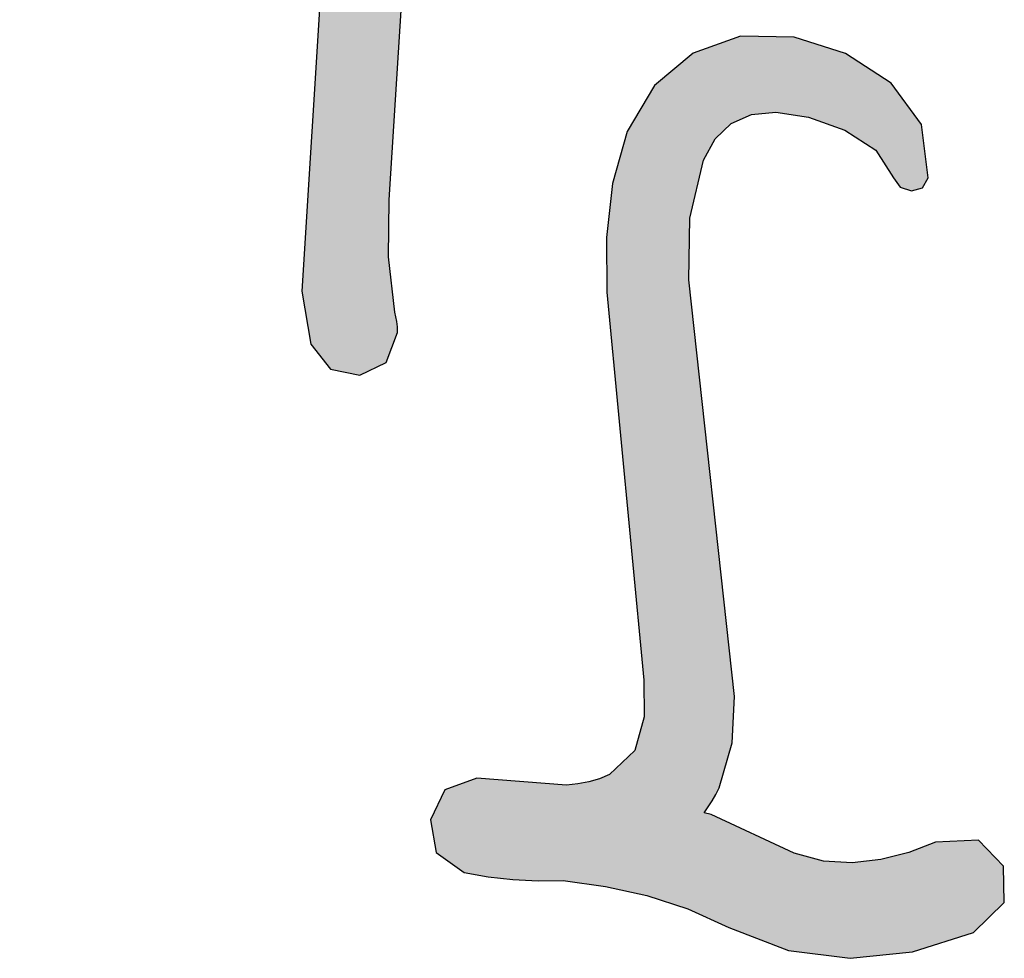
# Model space of a CAD drawing. Extents: x 1.9 to 28.2, y -198.3 to -105.4.
# Tile 1 of 19: x 2.4 to 7.8, y -198.3 to -193.1. Entities that reach past the tile are written whole.
import ezdxf

# ---------------------------------------------------------------- set-up
doc = ezdxf.new("R2010")
doc.units = 0
doc.layers.add('LAYER_3', color=7, linetype='CONTINUOUS')

# ---------------------------------------------------------------- blocks, each defined once
blk = doc.blocks.new('*U20')
at = {"layer": 'LAYER_3', "color": 112}
for points in [[(2.5769, -189.5715), (2.5463, -189.1294), (2.5769, -189.1073)], [(2.5796, -189.5643), (2.5769, -189.1073), (2.5796, -189.1071)], [(2.5769, -189.5715), (2.5769, -189.1073), (2.5796, -189.5643)], [(2.5822, -189.5571), (2.5796, -189.1071), (2.5822, -189.107)], [(2.5796, -189.5643), (2.5796, -189.1071), (2.5822, -189.5571)], [(2.6345, -189.4145), (2.5822, -189.107), (2.6345, -189.1031)], [(2.5822, -189.5571), (2.5822, -189.107), (2.6345, -189.4145)], [(2.636, -189.4103), (2.6345, -189.1031), (2.636, -189.103)], [(2.6345, -189.4145), (2.6345, -189.1031), (2.636, -189.4103)], [(2.636, -189.4103), (2.636, -189.103), (2.6619, -189.3396)], [(2.6619, -189.3396), (2.636, -189.103), (2.6619, -189.1173)], [(2.5263, -189.9504), (2.4767, -189.2237), (2.5263, -189.1462)], [(2.529, -189.949), (2.5263, -189.1462), (2.529, -189.1419)], [(2.5263, -189.9504), (2.5263, -189.1462), (2.529, -189.949)], [(2.5347, -189.9462), (2.529, -189.1419), (2.5347, -189.1378)], [(2.529, -189.949), (2.529, -189.1419), (2.5347, -189.9462)], [(2.5365, -189.7839), (2.5347, -189.1378), (2.5365, -189.1365)], [(2.5347, -189.8067), (2.5347, -189.1378), (2.5365, -189.7839)], [(2.5386, -189.756), (2.5365, -189.1365), (2.5386, -189.135)], [(2.5365, -189.7839), (2.5365, -189.1365), (2.5386, -189.756)], [(2.5415, -189.7182), (2.5386, -189.135), (2.5415, -189.1329)], [(2.5386, -189.756), (2.5386, -189.135), (2.5415, -189.7182)], [(2.5454, -189.6671), (2.5415, -189.1329), (2.5454, -189.1301)], [(2.5415, -189.7182), (2.5415, -189.1329), (2.5454, -189.6671)], [(2.5463, -189.655), (2.5454, -189.1301), (2.5463, -189.1294)], [(2.5454, -189.6671), (2.5454, -189.1301), (2.5463, -189.655)], [(2.5463, -189.655), (2.5463, -189.1294), (2.5769, -189.5715)], [(2.6619, -189.3396), (2.6619, -189.1173), (2.6844, -189.2506)], [(2.6844, -189.2506), (2.6619, -189.1173), (2.6844, -189.1297)], [(2.6844, -189.2506), (2.6844, -189.1297), (2.7002, -189.1883)], [(2.4767, -189.9488), (2.4318, -189.3094), (2.4767, -189.2237)], [(2.4767, -189.9488), (2.4767, -189.2237), (2.5263, -189.9504)], [(2.4318, -189.9474), (2.42, -189.3381), (2.4318, -189.3094)], [(2.4318, -189.9474), (2.4318, -189.3094), (2.4767, -189.9488)], [(2.42, -189.947), (2.4007, -189.3849), (2.42, -189.3381)], [(2.42, -189.947), (2.42, -189.3381), (2.4318, -189.9474)], [(2.4007, -189.5788), (2.3782, -189.4395), (2.4007, -189.3849)], [(2.4007, -189.9141), (2.4007, -189.3849), (2.42, -189.947)], [(2.3579, -189.5301), (2.3539, -189.5172), (2.3579, -189.4888)], [(2.3616, -189.5423), (2.3579, -189.4888), (2.3616, -189.4797)], [(2.3579, -189.5301), (2.3579, -189.4888), (2.3616, -189.5423)], [(2.3722, -189.5555), (2.3616, -189.4797), (2.3722, -189.4541)], [(2.3616, -189.5423), (2.3616, -189.4797), (2.3722, -189.5555)], [(2.3736, -189.5573), (2.3722, -189.4541), (2.3736, -189.4506)], [(2.3722, -189.5555), (2.3722, -189.4541), (2.3736, -189.5573)], [(2.3782, -189.5631), (2.3736, -189.4506), (2.3782, -189.4395)], [(2.3736, -189.5573), (2.3736, -189.4506), (2.3782, -189.5631)], [(2.3782, -189.5631), (2.3782, -189.4395), (2.4007, -189.5788)], [(3.0021, -189.5998), (2.9999, -189.4907), (3.0021, -189.4898)], [(3.0113, -189.6149), (3.0021, -189.4898), (3.0113, -189.4891)], [(3.0021, -189.5998), (3.0021, -189.4898), (3.0113, -189.6149)], [(3.0113, -189.6149), (3.0113, -189.4891), (3.0169, -189.6242)], [(3.0169, -189.6242), (3.0113, -189.4891), (3.0169, -189.4912)], [(2.9118, -189.5843), (2.8828, -189.5509), (2.9118, -189.5329)], [(2.9212, -189.5797), (2.9118, -189.5329), (2.9212, -189.527)], [(2.9118, -189.5843), (2.9118, -189.5329), (2.9212, -189.5797)], [(2.9372, -189.5718), (2.9212, -189.527), (2.9372, -189.517)], [(2.9212, -189.5797), (2.9212, -189.527), (2.9372, -189.5718)], [(2.9741, -189.5536), (2.9372, -189.517), (2.9741, -189.5016)], [(2.9372, -189.5718), (2.9372, -189.517), (2.9741, -189.5536)], [(2.9765, -189.5576), (2.9741, -189.5016), (2.9765, -189.5006)], [(2.9741, -189.5536), (2.9741, -189.5016), (2.9765, -189.5576)], [(2.9825, -189.5675), (2.9765, -189.5006), (2.9825, -189.498)], [(2.9765, -189.5576), (2.9765, -189.5006), (2.9825, -189.5675)], [(2.9999, -189.5961), (2.9825, -189.498), (2.9999, -189.4907)], [(2.9825, -189.5675), (2.9825, -189.498), (2.9999, -189.5961)], [(2.9999, -189.5961), (2.9999, -189.4907), (3.0021, -189.5998)], [(3.0169, -189.8915), (3.0169, -189.4912), (3.0194, -189.8819)], [(3.0194, -189.8819), (3.0169, -189.4912), (3.0194, -189.4921)], [(3.0194, -189.8819), (3.0194, -189.4921), (3.026, -189.8567)], [(3.026, -189.8567), (3.0194, -189.4921), (3.026, -189.498)], [(3.026, -189.8567), (3.026, -189.498), (3.0304, -189.8398)], [(3.0304, -189.8398), (3.026, -189.498), (3.0304, -189.5059)], [(3.0304, -189.8398), (3.0304, -189.5059), (3.0569, -189.738)], [(2.4007, -189.9141), (2.3782, -189.7036), (2.4007, -189.5788)], [(2.8311, -189.6633), (2.8145, -189.6002), (2.8311, -189.588)], [(2.842, -189.6513), (2.8311, -189.588), (2.842, -189.5801)], [(2.8311, -189.6633), (2.8311, -189.588), (2.842, -189.6513)], [(2.8435, -189.6499), (2.842, -189.5801), (2.8435, -189.5789)], [(2.842, -189.6513), (2.842, -189.5801), (2.8435, -189.6499)], [(2.8516, -189.6421), (2.8435, -189.5789), (2.8516, -189.573)], [(2.8435, -189.6499), (2.8435, -189.5789), (2.8516, -189.6421)], [(2.8766, -189.6181), (2.8516, -189.573), (2.8766, -189.5548)], [(2.8516, -189.6421), (2.8516, -189.573), (2.8766, -189.6181)], [(2.8828, -189.6122), (2.8766, -189.5548), (2.8828, -189.5509)], [(2.8766, -189.6181), (2.8766, -189.5548), (2.8828, -189.6122)], [(2.8828, -189.6122), (2.8828, -189.5509), (2.9118, -189.5843)], [(2.7966, -189.7013), (2.7002, -189.6838), (2.7966, -189.6133)], [(2.7972, -189.7006), (2.7966, -189.6133), (2.7972, -189.6128)], [(2.7966, -189.7013), (2.7966, -189.6133), (2.7972, -189.7006)], [(2.8029, -189.6944), (2.7972, -189.6128), (2.8029, -189.6087)], [(2.7972, -189.7006), (2.7972, -189.6128), (2.8029, -189.6944)], [(2.8136, -189.6826), (2.8029, -189.6087), (2.8136, -189.6008)], [(2.8029, -189.6944), (2.8029, -189.6087), (2.8136, -189.6826)], [(2.8145, -189.6816), (2.8136, -189.6008), (2.8145, -189.6002)], [(2.8136, -189.6826), (2.8136, -189.6008), (2.8145, -189.6816)], [(2.8145, -189.6816), (2.8145, -189.6002), (2.8311, -189.6633)], [(3.0113, -189.9132), (3.0021, -189.6958), (3.0113, -189.6515)], [(3.0169, -189.8915), (3.0113, -189.6515), (3.0169, -189.6242)], [(3.0113, -189.9132), (3.0113, -189.6515), (3.0169, -189.8915)], [(4.157, -190.1289), (4.1471, -189.6546), (4.157, -189.6512)], [(4.1816, -190.04), (4.157, -189.6512), (4.1816, -189.6427)], [(4.157, -190.1289), (4.157, -189.6512), (4.1816, -190.04)], [(4.1932, -190.1727), (4.1816, -189.6427), (4.1932, -189.6387)], [(4.1816, -190.04), (4.1816, -189.6427), (4.1932, -190.1727)], [(4.1932, -190.1727), (4.1932, -189.6387), (4.1982, -190.2291)], [(4.1982, -190.2291), (4.1932, -189.6387), (4.1982, -189.6392)], [(4.1982, -195.0934), (4.1982, -189.6392), (4.2421, -195.1021)], [(4.2421, -195.1021), (4.1982, -189.6392), (4.2421, -189.6433)], [(4.2421, -195.1021), (4.2421, -189.6433), (4.2428, -195.1022)], [(4.2428, -195.1022), (4.2421, -189.6433), (4.2428, -189.6438)], [(4.2428, -195.1022), (4.2428, -189.6438), (4.283, -195.083)], [(4.283, -195.083), (4.2428, -189.6438), (4.283, -189.6688)], [(2.3782, -189.8757), (2.3736, -189.7291), (2.3782, -189.7036)], [(2.3782, -189.8757), (2.3782, -189.7036), (2.4007, -189.9141)], [(2.6844, -189.8246), (2.6619, -189.7118), (2.6844, -189.6953)], [(2.7002, -189.8072), (2.6844, -189.6953), (2.7002, -189.6838)], [(2.6844, -189.8246), (2.6844, -189.6953), (2.7002, -189.8072)], [(2.7002, -189.8072), (2.7002, -189.6838), (2.7966, -189.7013)], [(2.9999, -189.9571), (2.9825, -189.7902), (2.9999, -189.7065)], [(3.0021, -189.9486), (2.9999, -189.7065), (3.0021, -189.6958)], [(2.9999, -189.9571), (2.9999, -189.7065), (3.0021, -189.9486)], [(3.0021, -189.9486), (3.0021, -189.6958), (3.0113, -189.9132)], [(4.1144, -190.2445), (4.081, -189.7694), (4.1144, -189.6905)], [(4.1471, -190.1557), (4.1144, -189.6905), (4.1471, -189.6546)], [(4.1144, -190.2445), (4.1144, -189.6905), (4.1471, -190.1557)], [(4.1471, -190.1557), (4.1471, -189.6546), (4.157, -190.1289)], [(4.283, -195.083), (4.283, -189.6688), (4.3893, -195.0321)], [(4.3893, -195.0321), (4.283, -189.6688), (4.3893, -189.8344)], [(2.3736, -189.8679), (2.3722, -189.7371), (2.3736, -189.7291)], [(2.3736, -189.8679), (2.3736, -189.7291), (2.3782, -189.8757)], [(2.6345, -189.8795), (2.5822, -189.7701), (2.6345, -189.7318)], [(2.636, -189.8778), (2.6345, -189.7318), (2.636, -189.7307)], [(2.6345, -189.8795), (2.6345, -189.7318), (2.636, -189.8778)], [(2.6619, -189.8493), (2.636, -189.7307), (2.6619, -189.7118)], [(2.636, -189.8778), (2.636, -189.7307), (2.6619, -189.8493)], [(2.6619, -189.8493), (2.6619, -189.7118), (2.6844, -189.8246)], [(2.5365, -189.9453), (2.5347, -189.8067), (2.5365, -189.8028)], [(2.5347, -189.9462), (2.5347, -189.8067), (2.5365, -189.9453)], [(2.5386, -189.9442), (2.5365, -189.8028), (2.5386, -189.7991)], [(2.5365, -189.9453), (2.5365, -189.8028), (2.5386, -189.9442)], [(2.5415, -189.9428), (2.5386, -189.7991), (2.5415, -189.7957)], [(2.5386, -189.9442), (2.5386, -189.7991), (2.5415, -189.9428)], [(2.5454, -189.9408), (2.5415, -189.7957), (2.5454, -189.7928)], [(2.5415, -189.9428), (2.5415, -189.7957), (2.5454, -189.9408)], [(2.5463, -189.9404), (2.5454, -189.7928), (2.5463, -189.7922)], [(2.5454, -189.9408), (2.5454, -189.7928), (2.5463, -189.9404)], [(2.5769, -189.9251), (2.5463, -189.7922), (2.5769, -189.7736)], [(2.5463, -189.9404), (2.5463, -189.7922), (2.5769, -189.9251)], [(2.5796, -189.9238), (2.5769, -189.7736), (2.5796, -189.772)], [(2.5769, -189.9251), (2.5769, -189.7736), (2.5796, -189.9238)], [(2.5822, -189.9225), (2.5796, -189.772), (2.5822, -189.7701)], [(2.5796, -189.9238), (2.5796, -189.772), (2.5822, -189.9225)], [(2.5822, -189.9225), (2.5822, -189.7701), (2.6345, -189.8795)], [(2.9741, -190.0283), (2.9372, -189.9098), (2.9741, -189.8125)], [(2.9765, -190.0217), (2.9741, -189.8125), (2.9765, -189.8062)], [(2.9741, -190.0283), (2.9741, -189.8125), (2.9765, -190.0217)], [(2.9825, -190.005), (2.9765, -189.8062), (2.9825, -189.7902)], [(2.9765, -190.0217), (2.9765, -189.8062), (2.9825, -190.005)], [(2.9825, -190.005), (2.9825, -189.7902), (2.9999, -189.9571)], [(3.5192, -189.8794), (3.4983, -189.8287), (3.5192, -189.8085)], [(3.5253, -189.8663), (3.5192, -189.8085), (3.5253, -189.8026)], [(3.5192, -189.8794), (3.5192, -189.8085), (3.5253, -189.8663)], [(3.5264, -189.8639), (3.5253, -189.8026), (3.5264, -189.8016)], [(3.5253, -189.8663), (3.5253, -189.8026), (3.5264, -189.8639)], [(3.5276, -189.8646), (3.5264, -189.8016), (3.5276, -189.8004)], [(3.5264, -189.8639), (3.5264, -189.8016), (3.5276, -189.8646)], [(3.5309, -189.8902), (3.5276, -189.8004), (3.5309, -189.7972)], [(3.5276, -189.8646), (3.5276, -189.8004), (3.5309, -189.8902)], [(3.5312, -189.9203), (3.5309, -189.7972), (3.5312, -189.7968)], [(3.5309, -189.8902), (3.5309, -189.7972), (3.5312, -189.9203)], [(3.5475, -190.3444), (3.5312, -189.7968), (3.5475, -189.7812)], [(3.5312, -190.4006), (3.5312, -189.7968), (3.5475, -190.3444)], [(3.5626, -190.2921), (3.5475, -189.7812), (3.5626, -189.7758)], [(3.5475, -190.3444), (3.5475, -189.7812), (3.5626, -190.2921)], [(3.5626, -190.2921), (3.5626, -189.7758), (3.5778, -190.2395)], [(3.5778, -190.2395), (3.5626, -189.7758), (3.5778, -189.779)], [(3.5778, -190.2395), (3.5778, -189.779), (3.578, -190.2387)], [(3.578, -190.2387), (3.5778, -189.779), (3.578, -189.7792)], [(3.578, -190.2387), (3.578, -189.7792), (3.5906, -190.1683)], [(3.5906, -190.1683), (3.578, -189.7792), (3.5906, -189.7886)], [(3.5906, -190.1683), (3.5906, -189.7886), (3.5985, -190.1242)], [(3.5985, -190.1242), (3.5906, -189.7886), (3.5985, -189.8019)], [(3.5985, -190.1242), (3.5985, -189.8019), (3.6188, -190.0112)], [(4.081, -190.3352), (4.0416, -189.8623), (4.081, -189.7694)], [(4.081, -190.3352), (4.081, -189.7694), (4.1144, -190.2445)], [(3.4789, -189.9214), (3.4301, -189.8946), (3.4789, -189.8474)], [(3.4842, -189.9163), (3.4789, -189.8474), (3.4842, -189.8423)], [(3.4789, -189.9214), (3.4789, -189.8474), (3.4842, -189.9163)], [(3.4983, -189.9028), (3.4842, -189.8423), (3.4983, -189.8287)], [(3.4842, -189.9163), (3.4842, -189.8423), (3.4983, -189.9028)], [(3.4983, -189.9028), (3.4983, -189.8287), (3.5192, -189.8794)], [(4.0416, -190.4418), (3.9712, -190.0986), (4.0416, -189.8623)], [(4.0416, -190.4418), (4.0416, -189.8623), (4.081, -190.3352)], [(4.3893, -195.0321), (4.3893, -189.8344), (4.4027, -194.9975)], [(4.4027, -194.9975), (4.3893, -189.8344), (4.4027, -189.8552)], [(4.4027, -194.4464), (4.4027, -189.8552), (4.4061, -194.1282)], [(4.4061, -194.1282), (4.4027, -189.8552), (4.4061, -189.8605)], [(4.4061, -194.1282), (4.4061, -189.8605), (4.4148, -193.992)], [(4.4148, -193.992), (4.4061, -189.8605), (4.4148, -189.874)], [(2.9372, -190.1299), (2.9212, -189.9522), (2.9372, -189.9098)], [(2.9372, -190.1299), (2.9372, -189.9098), (2.9741, -190.0283)], [(3.4122, -189.9908), (3.3881, -189.9351), (3.4122, -189.9119)], [(3.4301, -189.9684), (3.4122, -189.9119), (3.4301, -189.8946)], [(3.4122, -189.9908), (3.4122, -189.9119), (3.4301, -189.9684)], [(3.4301, -189.9684), (3.4301, -189.8946), (3.4789, -189.9214)], [(3.5309, -190.4017), (3.5276, -189.9406), (3.5309, -189.9221)], [(3.5312, -190.4006), (3.5309, -189.9221), (3.5312, -189.9203)], [(3.5309, -190.4017), (3.5309, -189.9221), (3.5312, -190.4006)], [(4.4148, -193.992), (4.4148, -189.874), (4.4381, -193.6256)], [(4.4381, -193.6256), (4.4148, -189.874), (4.4381, -189.9533)], [(2.9118, -190.2296), (2.8828, -190.0537), (2.9118, -189.9771)], [(2.9212, -190.1741), (2.9118, -189.9771), (2.9212, -189.9522)], [(2.9118, -190.2296), (2.9118, -189.9771), (2.9212, -190.1741)], [(2.9212, -190.1741), (2.9212, -189.9522), (2.9372, -190.1299)], [(3.3543, -190.0655), (3.3479, -189.9831), (3.3543, -189.9755)], [(3.3688, -190.0453), (3.3543, -189.9755), (3.3688, -189.9582)], [(3.3543, -190.0655), (3.3543, -189.9755), (3.3688, -190.0453)], [(3.3696, -190.0442), (3.3688, -189.9582), (3.3696, -189.9572)], [(3.3688, -190.0453), (3.3688, -189.9582), (3.3696, -190.0442)], [(3.3789, -190.0326), (3.3696, -189.9572), (3.3789, -189.9462)], [(3.3696, -190.0442), (3.3696, -189.9572), (3.3789, -190.0326)], [(3.3881, -190.021), (3.3789, -189.9462), (3.3881, -189.9351)], [(3.3789, -190.0326), (3.3789, -189.9462), (3.3881, -190.021)], [(3.3881, -190.021), (3.3881, -189.9351), (3.4122, -189.9908)], [(3.5192, -190.4423), (3.4983, -190.0435), (3.5192, -189.9738)], [(3.5253, -190.4213), (3.5192, -189.9738), (3.5253, -189.9537)], [(3.5192, -190.4423), (3.5192, -189.9738), (3.5253, -190.4213)], [(3.5264, -190.4175), (3.5253, -189.9537), (3.5264, -189.9476)], [(3.5253, -190.4213), (3.5253, -189.9537), (3.5264, -190.4175)], [(3.5276, -190.4132), (3.5264, -189.9476), (3.5276, -189.9406)], [(3.5264, -190.4175), (3.5264, -189.9476), (3.5276, -190.4132)], [(3.5276, -190.4132), (3.5276, -189.9406), (3.5309, -190.4017)], [(4.4381, -193.6256), (4.4381, -189.9533), (4.4445, -193.5239)], [(4.4445, -193.5239), (4.4381, -189.9533), (4.4445, -189.9752)], [(4.4445, -193.5239), (4.4445, -189.9752), (4.4494, -193.4473)], [(4.4494, -193.4473), (4.4445, -189.9752), (4.4494, -189.9918)], [(3.3268, -190.1041), (3.2585, -190.0898), (3.3268, -190.0084)], [(3.3433, -190.0809), (3.3268, -190.0084), (3.3433, -189.9886)], [(3.3268, -190.1041), (3.3268, -190.0084), (3.3433, -190.0809)], [(3.3479, -190.0745), (3.3433, -189.9886), (3.3479, -189.9831)], [(3.3433, -190.0809), (3.3433, -189.9886), (3.3479, -190.0745)], [(3.3479, -190.0745), (3.3479, -189.9831), (3.3543, -190.0655)], [(4.4494, -193.4473), (4.4494, -189.9918), (4.4525, -193.3988)], [(4.4525, -193.3988), (4.4494, -189.9918), (4.4525, -190.0023)], [(4.4525, -193.3988), (4.4525, -190.0023), (4.4535, -193.3829)], [(4.4535, -193.3829), (4.4525, -190.0023), (4.4535, -190.0057)], [(4.4535, -193.3829), (4.4535, -190.0057), (4.4842, -192.8992)], [(4.4842, -192.8992), (4.4535, -190.0057), (4.4842, -190.1104)], [(2.8766, -190.4927), (2.8516, -190.1361), (2.8766, -190.0701)], [(2.8828, -190.4908), (2.8766, -190.0701), (2.8828, -190.0537)], [(2.8766, -190.4927), (2.8766, -190.0701), (2.8828, -190.4908)], [(2.8828, -190.4001), (2.8828, -190.0537), (2.9118, -190.2296)], [(3.2574, -190.2009), (3.2382, -190.1141), (3.2574, -190.0911)], [(3.2585, -190.1994), (3.2574, -190.0911), (3.2585, -190.0898)], [(3.2574, -190.2009), (3.2574, -190.0911), (3.2585, -190.1994)], [(3.2585, -190.1994), (3.2585, -190.0898), (3.3268, -190.1041)], [(3.4842, -190.5633), (3.4789, -190.1079), (3.4842, -190.0901)], [(3.4983, -190.5148), (3.4842, -190.0901), (3.4983, -190.0435)], [(3.4842, -190.5633), (3.4842, -190.0901), (3.4983, -190.5148)], [(3.4983, -190.5148), (3.4983, -190.0435), (3.5192, -190.4423)], [(2.8516, -190.5004), (2.8435, -190.1575), (2.8516, -190.1361)], [(2.8516, -190.5004), (2.8516, -190.1361), (2.8766, -190.4927)], [(3.2336, -190.2302), (3.2019, -190.1524), (3.2336, -190.1196)], [(3.2382, -190.2245), (3.2336, -190.1196), (3.2382, -190.1141)], [(3.2336, -190.2302), (3.2336, -190.1196), (3.2382, -190.2245)], [(3.2382, -190.2245), (3.2382, -190.1141), (3.2574, -190.2009)], [(3.4789, -190.5818), (3.4301, -190.2703), (3.4789, -190.1079)], [(3.4789, -190.5818), (3.4789, -190.1079), (3.4842, -190.5633)], [(3.9712, -190.6328), (3.9219, -190.2643), (3.9712, -190.0986)], [(3.9712, -190.6328), (3.9712, -190.0986), (4.0416, -190.4418)], [(4.4842, -192.8992), (4.4842, -190.1104), (4.5133, -192.441)], [(4.5133, -192.441), (4.4842, -190.1104), (4.5133, -190.3599)], [(2.8311, -190.4999), (2.8145, -190.2518), (2.8311, -190.1979)], [(2.842, -190.5002), (2.8311, -190.1979), (2.842, -190.1624)], [(2.8311, -190.4999), (2.8311, -190.1979), (2.842, -190.5002)], [(2.8435, -190.5002), (2.842, -190.1624), (2.8435, -190.1575)], [(2.842, -190.5002), (2.842, -190.1624), (2.8435, -190.5002)], [(2.8435, -190.5002), (2.8435, -190.1575), (2.8516, -190.5004)], [(3.1747, -190.3024), (3.0826, -190.2763), (3.1747, -190.1807)], [(3.2007, -190.2704), (3.1747, -190.1807), (3.2007, -190.1537)], [(3.1747, -190.3024), (3.1747, -190.1807), (3.2007, -190.2704)], [(3.2019, -190.269), (3.2007, -190.1537), (3.2019, -190.1524)], [(3.2007, -190.2704), (3.2007, -190.1537), (3.2019, -190.269)], [(3.2019, -190.269), (3.2019, -190.1524), (3.2336, -190.2302)], [(2.8136, -190.4915), (2.8029, -190.3175), (2.8136, -190.2548)], [(2.8145, -190.4926), (2.8136, -190.2548), (2.8145, -190.2518)], [(2.8136, -190.4915), (2.8136, -190.2548), (2.8145, -190.4926)], [(2.8145, -190.4926), (2.8145, -190.2518), (2.8311, -190.4999)], [(4.1982, -195.0934), (4.1932, -190.3078), (4.1982, -190.2291)], [(3.0569, -190.4095), (3.0304, -190.3129), (3.0569, -190.2972)], [(3.0698, -190.4011), (3.0569, -190.2972), (3.0698, -190.2896)], [(3.0569, -190.4095), (3.0569, -190.2972), (3.0698, -190.4011)], [(3.0826, -190.3927), (3.0698, -190.2896), (3.0826, -190.2763)], [(3.0698, -190.4011), (3.0698, -190.2896), (3.0826, -190.3927)], [(3.0826, -190.3927), (3.0826, -190.2763), (3.1747, -190.3024)], [(3.4301, -190.7507), (3.4122, -190.3297), (3.4301, -190.2703)], [(3.4301, -190.7507), (3.4301, -190.2703), (3.4789, -190.5818)], [(3.9219, -190.7667), (3.758, -190.8147), (3.9219, -190.2643)], [(3.9219, -190.7667), (3.9219, -190.2643), (3.9712, -190.6328)], [(4.1932, -195.0924), (4.1816, -190.4926), (4.1932, -190.3078)], [(4.1932, -195.0924), (4.1932, -190.3078), (4.1982, -195.0934)], [(2.7972, -190.4589), (2.7966, -190.3543), (2.7972, -190.3506)], [(2.8029, -190.4788), (2.7972, -190.3506), (2.8029, -190.3175)], [(2.7972, -190.4589), (2.7972, -190.3506), (2.8029, -190.4788)], [(2.8029, -190.4788), (2.8029, -190.3175), (2.8136, -190.4915)], [(2.9741, -190.4627), (2.9372, -190.3679), (2.9741, -190.3461)], [(2.9765, -190.462), (2.9741, -190.3461), (2.9765, -190.3447)], [(2.9741, -190.4627), (2.9741, -190.3461), (2.9765, -190.462)], [(2.9825, -190.4581), (2.9765, -190.3447), (2.9825, -190.3412)], [(2.9765, -190.462), (2.9765, -190.3447), (2.9825, -190.4581)], [(2.9999, -190.4467), (2.9825, -190.3412), (2.9999, -190.3309)], [(2.9825, -190.4581), (2.9825, -190.3412), (2.9999, -190.4467)], [(3.0021, -190.4453), (2.9999, -190.3309), (3.0021, -190.3296)], [(2.9999, -190.4467), (2.9999, -190.3309), (3.0021, -190.4453)], [(3.0113, -190.4393), (3.0021, -190.3296), (3.0113, -190.3242)], [(3.0021, -190.4453), (3.0021, -190.3296), (3.0113, -190.4393)], [(3.0169, -190.4356), (3.0113, -190.3242), (3.0169, -190.3208)], [(3.0113, -190.4393), (3.0113, -190.3242), (3.0169, -190.4356)], [(3.0194, -190.4339), (3.0169, -190.3208), (3.0194, -190.3193)], [(3.0169, -190.4356), (3.0169, -190.3208), (3.0194, -190.4339)], [(3.026, -190.4297), (3.0194, -190.3193), (3.026, -190.3155)], [(3.0194, -190.4339), (3.0194, -190.3193), (3.026, -190.4297)], [(3.0304, -190.4268), (3.026, -190.3155), (3.0304, -190.3129)], [(3.026, -190.4297), (3.026, -190.3155), (3.0304, -190.4268)], [(3.0304, -190.4268), (3.0304, -190.3129), (3.0569, -190.4095)], [(3.4122, -190.8126), (3.3881, -190.4099), (3.4122, -190.3297)], [(3.4122, -190.8126), (3.4122, -190.3297), (3.4301, -190.7507)], [(4.5133, -192.441), (4.5133, -190.3599), (4.5455, -191.9339)], [(2.9118, -190.4819), (2.8828, -190.4001), (2.9118, -190.383)], [(2.8828, -190.4908), (2.8828, -190.4001), (2.9118, -190.4819)], [(2.9212, -190.479), (2.9118, -190.383), (2.9212, -190.3774)], [(2.9118, -190.4819), (2.9118, -190.383), (2.9212, -190.479)], [(2.9372, -190.474), (2.9212, -190.3774), (2.9372, -190.3679)], [(2.9212, -190.479), (2.9212, -190.3774), (2.9372, -190.474)], [(2.9372, -190.474), (2.9372, -190.3679), (2.9741, -190.4627)], [(3.3881, -190.896), (3.3789, -190.4407), (3.3881, -190.4099)], [(3.3881, -190.896), (3.3881, -190.4099), (3.4122, -190.8126)], [(3.3688, -190.9826), (3.3543, -190.5223), (3.3688, -190.4741)], [(3.3696, -190.9784), (3.3688, -190.4741), (3.3696, -190.4715)], [(3.3688, -190.9826), (3.3688, -190.4741), (3.3696, -190.9784)], [(3.3789, -190.928), (3.3696, -190.4715), (3.3789, -190.4407)], [(3.3696, -190.9784), (3.3696, -190.4715), (3.3789, -190.928)], [(3.3789, -190.928), (3.3789, -190.4407), (3.3881, -190.896)], [(3.3543, -191.0615), (3.3479, -190.5435), (3.3543, -190.5223)], [(3.3543, -191.0615), (3.3543, -190.5223), (3.3688, -190.9826)], [(4.1816, -195.0902), (4.157, -190.8855), (4.1816, -190.4926)], [(4.1816, -195.0902), (4.1816, -190.4926), (4.1932, -195.0924)], [(3.3433, -191.5191), (3.3268, -190.614), (3.3433, -190.5589)], [(3.3479, -191.1391), (3.3433, -190.5589), (3.3479, -190.5435)], [(3.3433, -191.1953), (3.3433, -190.5589), (3.3479, -191.1391)], [(3.3479, -191.1391), (3.3479, -190.5435), (3.3543, -191.0615)], [(3.3268, -191.5191), (3.2585, -190.8411), (3.3268, -190.614)], [(3.3268, -191.5191), (3.3268, -190.614), (3.3433, -191.5191)], [(3.758, -191.2113), (3.758, -190.8147), (3.9219, -190.7667)], [(3.2574, -191.4405), (3.2382, -190.9421), (3.2574, -190.8465)], [(3.2585, -191.4417), (3.2574, -190.8465), (3.2585, -190.8411)], [(3.2574, -191.4405), (3.2574, -190.8465), (3.2585, -191.4417)], [(3.2585, -191.4417), (3.2585, -190.8411), (3.3268, -191.5191)], [(3.758, -191.2113), (3.7344, -190.8936), (3.758, -190.8147)], [(3.7344, -191.2483), (3.6377, -191.1187), (3.7344, -190.8936)], [(3.7344, -191.2483), (3.7344, -190.8936), (3.758, -191.2113)], [(4.157, -195.0853), (4.1471, -191.0429), (4.157, -190.8855)], [(4.157, -195.0853), (4.157, -190.8855), (4.1816, -195.0902)], [(3.2336, -191.4003), (3.2019, -191.1223), (3.2336, -190.965)], [(3.2382, -191.4187), (3.2336, -190.965), (3.2382, -190.9421)], [(3.2336, -191.4003), (3.2336, -190.965), (3.2382, -191.4187)], [(3.2382, -191.4187), (3.2382, -190.9421), (3.2574, -191.4405)], [(4.1471, -195.0834), (4.1144, -191.565), (4.1471, -191.0429)], [(4.1471, -195.0834), (4.1471, -191.0429), (4.157, -195.0853)], [(3.2019, -191.274), (3.2007, -191.2691), (3.2019, -191.1223)], [(3.2019, -191.274), (3.2019, -191.1223), (3.2336, -191.4003)], [(3.6377, -191.4007), (3.6297, -191.1374), (3.6377, -191.1187)], [(3.6377, -191.4007), (3.6377, -191.1187), (3.7344, -191.2483)], [(3.5985, -191.4298), (3.5906, -191.1893), (3.5985, -191.1788)], [(3.6188, -191.4148), (3.5985, -191.1788), (3.6188, -191.1519)], [(3.5985, -191.4298), (3.5985, -191.1788), (3.6188, -191.4148)], [(3.6297, -191.4067), (3.6188, -191.1519), (3.6297, -191.1374)], [(3.6188, -191.4148), (3.6188, -191.1519), (3.6297, -191.4067)], [(3.6297, -191.4067), (3.6297, -191.1374), (3.6377, -191.4007)], [(3.3433, -191.5191), (3.3433, -191.1953), (3.3479, -191.519)], [(3.3479, -191.519), (3.3433, -191.1953), (3.3479, -191.2792)], [(3.5626, -191.4565), (3.5475, -191.2467), (3.5626, -191.2266)], [(3.5778, -191.4452), (3.5626, -191.2266), (3.5778, -191.2064)], [(3.5626, -191.4565), (3.5626, -191.2266), (3.5778, -191.4452)], [(3.578, -191.445), (3.5778, -191.2064), (3.578, -191.2061)], [(3.5778, -191.4452), (3.5778, -191.2064), (3.578, -191.445)], [(3.5906, -191.4357), (3.578, -191.2061), (3.5906, -191.1893)], [(3.578, -191.445), (3.578, -191.2061), (3.5906, -191.4357)], [(3.5906, -191.4357), (3.5906, -191.1893), (3.5985, -191.4298)], [(3.3479, -191.519), (3.3479, -191.2792), (3.3543, -191.519)], [(3.3543, -191.519), (3.3479, -191.2792), (3.3543, -191.2995)], [(3.5192, -191.4886), (3.4983, -191.3121), (3.5192, -191.2842)], [(3.5253, -191.4842), (3.5192, -191.2842), (3.5253, -191.2762)], [(3.5192, -191.4886), (3.5192, -191.2842), (3.5253, -191.4842)], [(3.5264, -191.4833), (3.5253, -191.2762), (3.5264, -191.2747)], [(3.5253, -191.4842), (3.5253, -191.2762), (3.5264, -191.4833)], [(3.5276, -191.4824), (3.5264, -191.2747), (3.5276, -191.2731)], [(3.5264, -191.4833), (3.5264, -191.2747), (3.5276, -191.4824)], [(3.5309, -191.48), (3.5276, -191.2731), (3.5309, -191.2687)], [(3.5276, -191.4824), (3.5276, -191.2731), (3.5309, -191.48)], [(3.5312, -191.4797), (3.5309, -191.2687), (3.5312, -191.2682)], [(3.5309, -191.48), (3.5309, -191.2687), (3.5312, -191.4797)], [(3.5475, -191.4677), (3.5312, -191.2682), (3.5475, -191.2467)], [(3.5312, -191.4797), (3.5312, -191.2682), (3.5475, -191.4677)], [(3.5475, -191.4677), (3.5475, -191.2467), (3.5626, -191.4565)], [(3.3543, -191.519), (3.3543, -191.2995), (3.3688, -191.519)], [(3.3688, -191.519), (3.3543, -191.2995), (3.3688, -191.3457)], [(3.3688, -191.519), (3.3688, -191.3457), (3.3696, -191.519)], [(3.3696, -191.519), (3.3688, -191.3457), (3.3696, -191.3461)], [(3.3696, -191.519), (3.3696, -191.3461), (3.3789, -191.5189)], [(3.3789, -191.5189), (3.3696, -191.3461), (3.3789, -191.3515)], [(3.4789, -191.5185), (3.4301, -191.3609), (3.4789, -191.3337)], [(3.4842, -191.5146), (3.4789, -191.3337), (3.4842, -191.3307)], [(3.4789, -191.5185), (3.4789, -191.3337), (3.4842, -191.5146)], [(3.4983, -191.5042), (3.4842, -191.3307), (3.4983, -191.3121)], [(3.4842, -191.5146), (3.4842, -191.3307), (3.4983, -191.5042)], [(3.4983, -191.5042), (3.4983, -191.3121), (3.5192, -191.4886)], [(3.3789, -191.5189), (3.3789, -191.3515), (3.3881, -191.5189)], [(3.3881, -191.5189), (3.3789, -191.3515), (3.3881, -191.3569)], [(3.3881, -191.5189), (3.3881, -191.3569), (3.4122, -191.5188)], [(3.4122, -191.5188), (3.3881, -191.3569), (3.4122, -191.3708)], [(3.4301, -191.5187), (3.4122, -191.3708), (3.4301, -191.3609)], [(3.4122, -191.5188), (3.4122, -191.3708), (3.4301, -191.5187)], [(3.4301, -191.5187), (3.4301, -191.3609), (3.4789, -191.5185)], [(4.1144, -195.0769), (4.081, -192.0984), (4.1144, -191.565)], [(4.1144, -195.0769), (4.1144, -191.565), (4.1471, -195.0834)], [(4.081, -195.0703), (4.0416, -192.726), (4.081, -192.0984)], [(4.081, -195.0703), (4.081, -192.0984), (4.1144, -195.0769)], [(4.0416, -195.0204), (3.9712, -193.8489), (4.0416, -192.726)], [(4.0416, -195.0204), (4.0416, -192.726), (4.081, -195.0703)], [(3.9712, -194.9309), (3.9219, -194.6365), (3.9712, -193.8489)], [(3.9712, -194.9309), (3.9712, -193.8489), (4.0416, -195.0204)], [(4.4027, -194.9975), (4.4027, -194.4464), (4.4061, -194.9885)], [(4.4061, -194.9885), (4.4027, -194.4464), (4.4061, -194.4762)], [(4.4061, -194.9885), (4.4061, -194.4762), (4.4148, -194.9661)], [(4.4148, -194.9661), (4.4061, -194.4762), (4.4148, -194.5511)], [(4.4148, -194.9661), (4.4148, -194.5511), (4.4381, -194.9057)], [(4.4381, -194.9057), (4.4148, -194.5511), (4.4381, -194.7524)], [(4.4381, -194.9057), (4.4381, -194.7524), (4.4445, -194.8889)], [(4.4445, -194.8889), (4.4381, -194.7524), (4.4445, -194.7782)], [(4.4445, -194.8889), (4.4445, -194.7782), (4.4494, -194.8763)], [(4.4494, -194.8763), (4.4445, -194.7782), (4.4494, -194.8054)], [(4.4494, -194.8763), (4.4494, -194.8054), (4.4525, -194.8683)], [(4.4525, -194.8683), (4.4494, -194.8054), (4.4525, -194.8344)], [(4.4525, -194.8683), (4.4525, -194.8344), (4.4535, -194.8657)]]:
    blk.add_solid(points, dxfattribs=at)
blk = doc.blocks.new('*U27')
at = {"layer": 'LAYER_3', "color": 112}
for points in [[(6.2401, -193.7694), (6.2216, -193.2693), (6.2401, -193.2627)], [(6.2932, -193.7185), (6.2401, -193.2627), (6.2932, -193.2439)], [(6.2401, -193.7694), (6.2401, -193.2627), (6.2932, -193.7185)], [(6.3069, -193.7054), (6.2932, -193.2439), (6.3069, -193.239)], [(6.2932, -193.7185), (6.2932, -193.2439), (6.3069, -193.7054)], [(6.3121, -193.7031), (6.3069, -193.239), (6.3121, -193.2372)], [(6.3069, -193.7054), (6.3069, -193.239), (6.3121, -193.7031)], [(6.3252, -193.6973), (6.3121, -193.2372), (6.3252, -193.2325)], [(6.3121, -193.7031), (6.3121, -193.2372), (6.3252, -193.6973)], [(6.3591, -193.6822), (6.3252, -193.2325), (6.3591, -193.2205)], [(6.3252, -193.6973), (6.3252, -193.2325), (6.3591, -193.6822)], [(6.3591, -193.6822), (6.3591, -193.2205), (6.419, -193.6556)], [(6.419, -193.6556), (6.3591, -193.2205), (6.419, -193.2215)], [(6.419, -193.6556), (6.419, -193.2215), (6.5545, -193.6425)], [(6.5545, -193.6425), (6.419, -193.2215), (6.5545, -193.2237)], [(6.5545, -193.6425), (6.5545, -193.2237), (6.6258, -193.6534)], [(6.6258, -193.6534), (6.5545, -193.2237), (6.6258, -193.2249)], [(6.6258, -193.6534), (6.6258, -193.2249), (6.656, -193.6581)], [(6.656, -193.6581), (6.6258, -193.2249), (6.656, -193.2254)], [(6.656, -193.6581), (6.656, -193.2254), (6.6568, -193.6582)], [(6.6568, -193.6582), (6.656, -193.2254), (6.6568, -193.2257)], [(6.6568, -193.6582), (6.6568, -193.2257), (6.7369, -193.6704)], [(6.7369, -193.6704), (6.6568, -193.2257), (6.7369, -193.2512)], [(6.7369, -193.6704), (6.7369, -193.2512), (6.8192, -193.6993)], [(6.8192, -193.6993), (6.7369, -193.2512), (6.8192, -193.2774)], [(6.0958, -194.1544), (6.0778, -193.3291), (6.0958, -193.314)], [(6.1534, -193.9085), (6.0958, -193.314), (6.1534, -193.2935)], [(6.0958, -194.1544), (6.0958, -193.314), (6.1534, -193.9085)], [(6.157, -193.902), (6.1534, -193.2935), (6.157, -193.2923)], [(6.1534, -193.9085), (6.1534, -193.2935), (6.157, -193.902)], [(6.1947, -193.8332), (6.157, -193.2923), (6.1947, -193.2789)], [(6.157, -193.902), (6.157, -193.2923), (6.1947, -193.8332)], [(6.2011, -193.8215), (6.1947, -193.2789), (6.2011, -193.2766)], [(6.1947, -193.8332), (6.1947, -193.2789), (6.2011, -193.8215)], [(6.2182, -193.7903), (6.2011, -193.2766), (6.2182, -193.2705)], [(6.2011, -193.8215), (6.2011, -193.2766), (6.2182, -193.7903)], [(6.2216, -193.7871), (6.2182, -193.2705), (6.2216, -193.2693)], [(6.2182, -193.7903), (6.2182, -193.2705), (6.2216, -193.7871)], [(6.2216, -193.7871), (6.2216, -193.2693), (6.2401, -193.7694)], [(6.8192, -193.6993), (6.8192, -193.2774), (6.9378, -193.7409)], [(6.9378, -193.7409), (6.8192, -193.2774), (6.9378, -193.3152)], [(6.9378, -193.7409), (6.9378, -193.3152), (6.9428, -193.7442)], [(6.9428, -193.7442), (6.9378, -193.3152), (6.9428, -193.3168)], [(6.9428, -193.7442), (6.9428, -193.3168), (6.9683, -193.7608)], [(6.9683, -193.7608), (6.9428, -193.3168), (6.9683, -193.3333)], [(6.0667, -198.0676), (5.8809, -193.4941), (6.0667, -193.3383)], [(6.0708, -198.0695), (6.0667, -193.3383), (6.0708, -193.3349)], [(6.0667, -198.0676), (6.0667, -193.3383), (6.0708, -198.0695)], [(6.0778, -194.2313), (6.0708, -193.3349), (6.0778, -193.3291)], [(6.0708, -194.5734), (6.0708, -193.3349), (6.0778, -194.2313)], [(6.0778, -194.2313), (6.0778, -193.3291), (6.0958, -194.1544)], [(6.9683, -193.7608), (6.9683, -193.3333), (6.9781, -193.7672)], [(6.9781, -193.7672), (6.9683, -193.3333), (6.9781, -193.3397)], [(6.9781, -193.7672), (6.9781, -193.3397), (7.1103, -193.8531)], [(7.1103, -193.8531), (6.9781, -193.3397), (7.1103, -193.4251)], [(7.1103, -193.8531), (7.1103, -193.4251), (7.1374, -193.8956)], [(7.1374, -193.8956), (7.1103, -193.4251), (7.1374, -193.4426)], [(7.1374, -193.8956), (7.1374, -193.4426), (7.1949, -193.9858)], [(7.1949, -193.9858), (7.1374, -193.4426), (7.1949, -193.4798)], [(7.1949, -193.9858), (7.1949, -193.4798), (7.2078, -194.0061)], [(7.2078, -194.0061), (7.1949, -193.4798), (7.2078, -193.4975)], [(5.8809, -198.0071), (5.8389, -193.5646), (5.8809, -193.4941)], [(5.8809, -198.0071), (5.8809, -193.4941), (6.0667, -198.0676)], [(7.2078, -194.0061), (7.2078, -193.4975), (7.2459, -194.0582)], [(7.2459, -194.0582), (7.2078, -193.4975), (7.2459, -193.5494)], [(5.8222, -196.7969), (5.7707, -193.679), (5.8222, -193.5926)], [(5.8234, -197.0018), (5.8222, -193.5926), (5.8234, -193.5906)], [(5.8222, -196.7969), (5.8222, -193.5926), (5.8234, -197.0018)], [(5.8389, -197.9934), (5.8234, -193.5906), (5.8389, -193.5646)], [(5.8234, -197.99), (5.8234, -193.5906), (5.8389, -197.9934)], [(5.8389, -197.9934), (5.8389, -193.5646), (5.8809, -198.0071)], [(7.2459, -194.0582), (7.2459, -193.5494), (7.2932, -194.0732)], [(7.2932, -194.0732), (7.2459, -193.5494), (7.2932, -193.6141)], [(7.2932, -194.0732), (7.2932, -193.6141), (7.3083, -194.0779)], [(7.3083, -194.0779), (7.2932, -193.6141), (7.3083, -193.6347)], [(7.3083, -194.0779), (7.3083, -193.6347), (7.3133, -194.0766)], [(7.3133, -194.0766), (7.3083, -193.6347), (7.3133, -193.6415)], [(7.3133, -194.0766), (7.3133, -193.6415), (7.364, -194.063)], [(7.364, -194.063), (7.3133, -193.6415), (7.364, -193.7108)], [(5.7707, -196.2596), (5.7292, -193.7486), (5.7707, -193.679)], [(5.7707, -196.2596), (5.7707, -193.679), (5.8222, -196.7969)], [(5.7292, -195.8268), (5.6472, -194.0373), (5.7292, -193.7486)], [(5.7292, -195.8268), (5.7292, -193.7486), (5.7707, -196.2596)], [(7.364, -194.063), (7.364, -193.7108), (7.3689, -194.0617)], [(7.3689, -194.0617), (7.364, -193.7108), (7.3689, -193.7493)], [(7.3689, -194.0617), (7.3689, -193.7493), (7.4018, -194.0061)], [(5.6472, -194.9701), (5.6313, -194.1836), (5.6472, -194.0373)], [(5.6472, -194.9701), (5.6472, -194.0373), (5.7292, -195.8268)], [(5.6313, -194.8045), (5.6157, -194.3275), (5.6313, -194.1836)], [(5.6313, -194.8045), (5.6313, -194.1836), (5.6472, -194.9701)], [(5.6157, -194.6416), (5.6146, -194.3376), (5.6157, -194.3275)], [(5.6157, -194.6416), (5.6157, -194.3275), (5.6313, -194.8045)], [(6.0708, -198.0695), (6.0708, -194.5734), (6.0778, -198.0727)], [(6.0778, -198.0727), (6.0708, -194.5734), (6.0778, -194.6365)], [(6.0778, -198.0727), (6.0778, -194.6365), (6.0958, -198.0809)], [(6.0958, -198.0809), (6.0778, -194.6365), (6.0958, -194.8005)], [(6.0958, -198.0809), (6.0958, -194.8005), (6.1534, -198.1074)], [(6.1534, -198.1074), (6.0958, -194.8005), (6.1534, -195.3251)], [(6.1534, -198.1074), (6.1534, -195.3251), (6.157, -198.109)], [(6.157, -198.109), (6.1534, -195.3251), (6.157, -195.3579)], [(6.157, -197.5335), (6.157, -195.3579), (6.1947, -197.4775)], [(6.1947, -197.4775), (6.157, -195.3579), (6.1947, -195.7008)], [(6.1947, -197.4775), (6.1947, -195.7008), (6.2011, -197.468)], [(6.2011, -197.468), (6.1947, -195.7008), (6.2011, -195.7594)], [(6.2011, -197.468), (6.2011, -195.7594), (6.2182, -197.4388)], [(6.2182, -197.4388), (6.2011, -195.7594), (6.2182, -195.915)], [(6.2182, -197.4388), (6.2182, -195.915), (6.2216, -197.4331)], [(6.2216, -197.4331), (6.2182, -195.915), (6.2216, -195.9454)], [(6.2216, -197.4331), (6.2216, -195.9454), (6.2401, -197.3957)], [(6.2401, -197.3957), (6.2216, -195.9454), (6.2401, -196.1139)], [(6.2401, -197.3957), (6.2401, -196.1139), (6.2932, -197.2114)], [(6.2932, -197.2114), (6.2401, -196.1139), (6.2932, -196.5972)], [(6.2932, -197.2114), (6.2932, -196.5972), (6.3069, -197.1639)], [(6.3069, -197.1639), (6.2932, -196.5972), (6.3069, -196.7216)], [(6.3069, -197.1639), (6.3069, -196.7216), (6.3121, -197.1458)], [(6.3121, -197.1458), (6.3069, -196.7216), (6.3121, -196.769)], [(6.3121, -197.1458), (6.3121, -196.769), (6.3252, -196.8882)], [(5.8222, -197.9897), (5.7707, -197.1871), (5.8222, -197.0061)], [(5.8234, -197.99), (5.8222, -197.0061), (5.8234, -197.0018)], [(5.8222, -197.9897), (5.8222, -197.0061), (5.8234, -197.99)], [(5.7707, -197.9785), (5.7292, -197.2272), (5.7707, -197.1871)], [(5.7707, -197.9785), (5.7707, -197.1871), (5.8222, -197.9897)], [(5.7292, -197.9694), (5.6472, -197.3065), (5.7292, -197.2272)], [(5.7292, -197.9694), (5.7292, -197.2272), (5.7707, -197.9785)], [(5.6472, -197.9515), (5.6313, -197.3218), (5.6472, -197.3065)], [(5.6472, -197.9515), (5.6472, -197.3065), (5.7292, -197.9694)], [(4.8235, -197.866), (4.7161, -197.4061), (4.8235, -197.367)], [(4.8945, -197.8784), (4.8235, -197.367), (4.8945, -197.3412)], [(4.8235, -197.866), (4.8235, -197.367), (4.8945, -197.8784)], [(4.8945, -197.8784), (4.8945, -197.3412), (4.9568, -197.8893)], [(4.9568, -197.8893), (4.8945, -197.3412), (4.9568, -197.3462)], [(4.9568, -197.8893), (4.9568, -197.3462), (5.0941, -197.9052)], [(5.0941, -197.9052), (4.9568, -197.3462), (5.0941, -197.3571)], [(5.0941, -197.9052), (5.0941, -197.3571), (5.2336, -197.9125)], [(5.2336, -197.9125), (5.0941, -197.3571), (5.2336, -197.3683)], [(5.5155, -197.9301), (5.4543, -197.374), (5.5155, -197.3628)], [(5.5747, -197.9383), (5.5155, -197.3628), (5.5747, -197.3459)], [(5.5155, -197.9301), (5.5155, -197.3628), (5.5747, -197.9383)], [(5.6082, -197.9429), (5.5747, -197.3459), (5.6082, -197.3317)], [(5.5747, -197.9383), (5.5747, -197.3459), (5.6082, -197.9429)], [(5.6146, -197.9443), (5.6082, -197.3317), (5.6146, -197.3289)], [(5.6082, -197.9429), (5.6082, -197.3317), (5.6146, -197.9443)], [(5.6157, -197.9446), (5.6146, -197.3289), (5.6157, -197.3285)], [(5.6146, -197.9443), (5.6146, -197.3289), (5.6157, -197.9446)], [(5.6313, -197.948), (5.6157, -197.3285), (5.6313, -197.3218)], [(5.6157, -197.9446), (5.6157, -197.3285), (5.6313, -197.948)], [(5.6313, -197.948), (5.6313, -197.3218), (5.6472, -197.9515)], [(4.7161, -197.7896), (4.668, -197.5068), (4.7161, -197.4061)], [(4.7161, -197.7896), (4.7161, -197.4061), (4.8235, -197.866)], [(5.2336, -197.9125), (5.2336, -197.3683), (5.3733, -197.9104)], [(5.3733, -197.9104), (5.2336, -197.3683), (5.3733, -197.3794)], [(5.3733, -197.9104), (5.3733, -197.3794), (5.3918, -197.9129)], [(5.3918, -197.9129), (5.3733, -197.3794), (5.3918, -197.3809)], [(5.4543, -197.9216), (5.3918, -197.3809), (5.4543, -197.374)], [(5.3918, -197.9129), (5.3918, -197.3809), (5.4543, -197.9216)], [(5.4543, -197.9216), (5.4543, -197.374), (5.5155, -197.9301)], [(4.668, -197.7555), (4.6364, -197.5732), (4.668, -197.5068)], [(4.668, -197.7555), (4.668, -197.5068), (4.7161, -197.7896)], [(6.157, -198.109), (6.157, -197.5335), (6.1947, -198.1263)], [(6.1947, -198.1263), (6.157, -197.5335), (6.1947, -197.5444)], [(6.1947, -198.1263), (6.1947, -197.5444), (6.2011, -198.1293)], [(6.2011, -198.1293), (6.1947, -197.5444), (6.2011, -197.5474)], [(6.2011, -198.1293), (6.2011, -197.5474), (6.2182, -198.1371)], [(6.2182, -198.1371), (6.2011, -197.5474), (6.2182, -197.5553)], [(6.2182, -198.1371), (6.2182, -197.5553), (6.2216, -198.1387)], [(6.2216, -198.1387), (6.2182, -197.5553), (6.2216, -197.5569)], [(6.2216, -198.1387), (6.2216, -197.5569), (6.2401, -198.1472)], [(6.2401, -198.1472), (6.2216, -197.5569), (6.2401, -197.5654)], [(6.2401, -198.1472), (6.2401, -197.5654), (6.2932, -198.1715)], [(6.2932, -198.1715), (6.2401, -197.5654), (6.2932, -197.59)], [(6.2932, -198.1715), (6.2932, -197.59), (6.3069, -198.1768)], [(6.3069, -198.1768), (6.2932, -197.59), (6.3069, -197.5964)], [(6.3069, -198.1768), (6.3069, -197.5964), (6.3121, -198.1788)], [(6.3121, -198.1788), (6.3069, -197.5964), (6.3121, -197.5988)], [(6.3121, -198.1788), (6.3121, -197.5988), (6.3252, -198.1839)], [(6.3252, -198.1839), (6.3121, -197.5988), (6.3252, -197.6049)], [(6.3252, -198.1839), (6.3252, -197.6049), (6.3591, -198.197)], [(6.3591, -198.197), (6.3252, -197.6049), (6.3591, -197.6206)], [(6.3591, -198.197), (6.3591, -197.6206), (6.419, -198.2201)], [(6.419, -198.2201), (6.3591, -197.6206), (6.419, -197.6483)], [(6.419, -198.2201), (6.419, -197.6483), (6.5545, -198.2723)], [(6.5545, -198.2723), (6.419, -197.6483), (6.5545, -197.7111)], [(7.653, -198.1987), (7.4417, -197.6975), (7.653, -197.6874)], [(7.6803, -198.1723), (7.653, -197.6874), (7.6803, -197.6861)], [(7.653, -198.1987), (7.653, -197.6874), (7.6803, -198.1723)], [(7.6803, -198.1723), (7.6803, -197.6861), (7.8205, -198.0368)], [(7.8205, -198.0368), (7.6803, -197.6861), (7.8205, -197.8302)], [(6.5545, -198.2723), (6.5545, -197.7111), (6.6258, -198.2999)], [(6.6258, -198.2999), (6.5545, -197.7111), (6.6258, -197.7441)], [(6.6258, -198.2999), (6.6258, -197.7441), (6.656, -198.3036)], [(6.656, -198.3036), (6.6258, -197.7441), (6.656, -197.7581)], [(7.3083, -198.3069), (7.2932, -197.7543), (7.3083, -197.7486)], [(7.3133, -198.3063), (7.3083, -197.7486), (7.3133, -197.7466)], [(7.3083, -198.3069), (7.3083, -197.7486), (7.3133, -198.3063)], [(7.364, -198.2903), (7.3133, -197.7466), (7.364, -197.7272)], [(7.3133, -198.3063), (7.3133, -197.7466), (7.364, -198.2903)], [(7.3689, -198.2887), (7.364, -197.7272), (7.3689, -197.7253)], [(7.364, -198.2903), (7.364, -197.7272), (7.3689, -198.2887)], [(7.4018, -198.2783), (7.3689, -197.7253), (7.4018, -197.7128)], [(7.3689, -198.2887), (7.3689, -197.7253), (7.4018, -198.2783)], [(7.4417, -198.2656), (7.4018, -197.7128), (7.4417, -197.6975)], [(7.4018, -198.2783), (7.4018, -197.7128), (7.4417, -198.2656)], [(7.4417, -198.2656), (7.4417, -197.6975), (7.653, -198.1987)], [(6.656, -198.3036), (6.656, -197.7581), (6.6568, -198.3037)], [(6.6568, -198.3037), (6.656, -197.7581), (6.6568, -197.7585)], [(6.6568, -198.3037), (6.6568, -197.7585), (6.7369, -198.3137)], [(6.7369, -198.3137), (6.6568, -197.7585), (6.7369, -197.7804)], [(6.7369, -198.3137), (6.7369, -197.7804), (6.8192, -198.3239)], [(6.8192, -198.3239), (6.7369, -197.7804), (6.8192, -197.8029)], [(6.8192, -198.3239), (6.8192, -197.8029), (6.9378, -198.3387)], [(6.9378, -198.3387), (6.8192, -197.8029), (6.9378, -197.81)], [(7.1103, -198.3276), (6.9781, -197.8124), (7.1103, -197.7975)], [(7.1374, -198.3248), (7.1103, -197.7975), (7.1374, -197.7944)], [(7.1103, -198.3276), (7.1103, -197.7975), (7.1374, -198.3248)], [(7.1949, -198.3187), (7.1374, -197.7944), (7.1949, -197.7796)], [(7.1374, -198.3248), (7.1374, -197.7944), (7.1949, -198.3187)], [(7.2078, -198.3174), (7.1949, -197.7796), (7.2078, -197.7763)], [(7.1949, -198.3187), (7.1949, -197.7796), (7.2078, -198.3174)], [(7.2459, -198.3134), (7.2078, -197.7763), (7.2459, -197.7665)], [(7.2078, -198.3174), (7.2078, -197.7763), (7.2459, -198.3134)], [(7.2932, -198.3085), (7.2459, -197.7665), (7.2932, -197.7543)], [(7.2459, -198.3134), (7.2459, -197.7665), (7.2932, -198.3085)], [(7.2932, -198.3085), (7.2932, -197.7543), (7.3083, -198.3069)], [(6.9378, -198.3387), (6.9378, -197.81), (6.9428, -198.3393)], [(6.9428, -198.3393), (6.9378, -197.81), (6.9428, -197.8103)], [(6.9428, -198.3393), (6.9428, -197.8103), (6.9683, -198.3425)], [(6.9683, -198.3425), (6.9428, -197.8103), (6.9683, -197.8118)], [(6.9683, -198.3425), (6.9683, -197.8118), (6.9781, -198.3414)], [(6.9781, -198.3414), (6.9683, -197.8118), (6.9781, -197.8124)], [(6.9781, -198.3414), (6.9781, -197.8124), (7.1103, -198.3276)], [(7.8205, -198.0368), (7.8205, -197.8302), (7.8242, -198.0333)]]:
    blk.add_solid(points, dxfattribs=at)
blk = doc.blocks.new('BLOCK_2')
at = {"layer": 'LAYER_3'}
for points in [[(4.1982, -190.2291), (3.9219, -194.6365), (3.9712, -194.9309), (4.081, -195.0703), (4.2428, -195.1022), (4.3893, -195.0321), (4.4535, -194.8657), (4.4525, -194.8344), (4.4494, -194.8054), (4.4445, -194.7782), (4.4381, -194.7524), (4.4027, -194.4464), (4.4061, -194.1282), (4.5455, -191.9339)], [(7.6803, -197.6861), (7.4417, -197.6975), (7.2932, -197.7543), (7.1374, -197.7944), (6.9781, -197.8124), (6.8192, -197.8029), (6.6568, -197.7585), (6.1947, -197.5444), (6.157, -197.5335), (6.2011, -197.468), (6.2216, -197.4331), (6.2401, -197.3957), (6.3121, -197.1458), (6.3252, -196.8882), (6.0708, -194.5734), (6.0778, -194.2313), (6.1534, -193.9085), (6.2182, -193.7903), (6.3069, -193.7054), (6.419, -193.6556), (6.5545, -193.6425), (6.7369, -193.6704), (6.9378, -193.7409), (7.1103, -193.8531), (7.2078, -194.0061), (7.2459, -194.0582), (7.3083, -194.0779), (7.3689, -194.0617), (7.4018, -194.0061), (7.364, -193.7108), (7.1949, -193.4798), (6.9428, -193.3168), (6.656, -193.2254), (6.3591, -193.2205), (6.0958, -193.314), (5.8809, -193.4941), (5.7292, -193.7486), (5.6472, -194.0373), (5.6146, -194.3376), (5.6157, -194.6416), (5.8222, -196.7969), (5.8234, -197.0018), (5.7707, -197.1871), (5.6313, -197.3218), (5.5747, -197.3459), (5.5155, -197.3628), (5.4543, -197.374), (5.3918, -197.3809), (4.8945, -197.3412), (4.7161, -197.4061), (4.6364, -197.5732), (4.668, -197.7555), (4.8235, -197.866), (4.9568, -197.8893), (5.0941, -197.9052), (5.2336, -197.9125), (5.3733, -197.9104), (5.6082, -197.9429), (5.8389, -197.9934), (6.0667, -198.0676), (6.2932, -198.1715), (6.6258, -198.2999), (6.9683, -198.3425), (7.3133, -198.3063), (7.653, -198.1987), (7.8242, -198.0333), (7.8205, -197.8302), (7.6803, -197.6861)]]:
    blk.add_lwpolyline(points, dxfattribs=at)
at = {"layer": 'LAYER_3', "color": 112}
for name in ['*U20', '*U27']:
    blk.add_blockref(name, (0, 0), dxfattribs=at)

msp = doc.modelspace()

# ---------------------------------------------------------------- block references
at = {"layer": 'LAYER_3'}
msp.add_blockref('BLOCK_2', (0, 0), dxfattribs=at)

doc.saveas('drawing.dxf')
